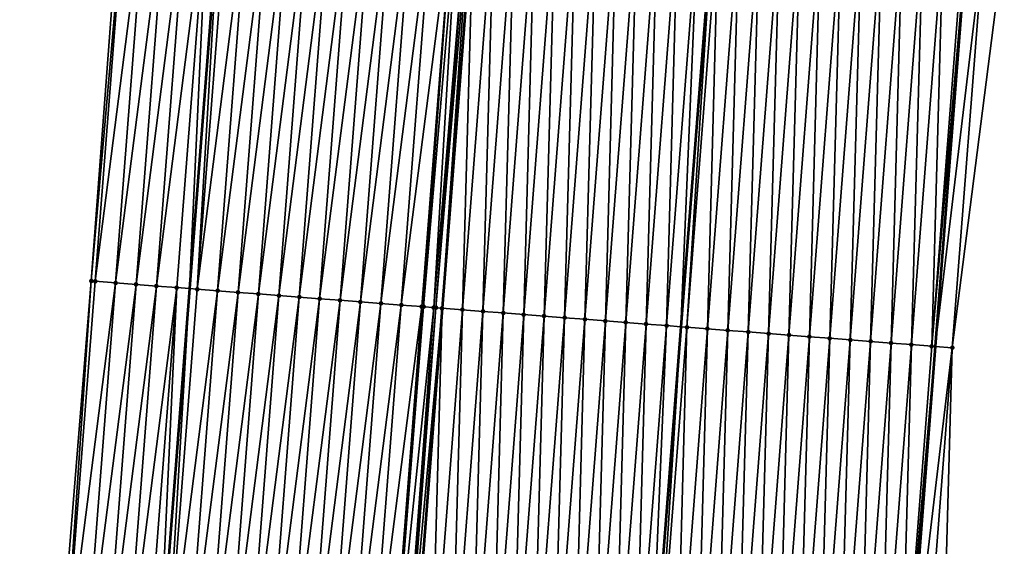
# Model space of a CAD drawing. Header units: feet. Extents: x 2017424 to 2024169, y 808042 to 818730.
# Tile 16 of 256: x 2023431 to 2023479, y 808598 to 808623. Entities that reach past the tile are written whole.
import ezdxf

# ---------------------------------------------------------------- set-up
doc = ezdxf.new("R2010")
doc.units = ezdxf.units.FT
doc.header["$MEASUREMENT"] = 0
for name, color, linetype, lineweight in [('EP_Travel Lane', 172, 'Continuous', 53), ('NB-Road Shots', 141, 'Continuous', 100), ('NB-Road X-Section', 40, 'Continuous', 13), ('STRIPING', 60, 'Continuous', 53)]:
    doc.layers.add(name, color=color, linetype=linetype, lineweight=lineweight)
doc.layers.add('I-77-MM15-17_NB-Surface-BORDER', color=7, linetype='Continuous')
doc.layers.add('I-77-MM15-17_NB-Surface-TIN', color=7, linetype='Continuous')

msp = doc.modelspace()

# ---------------------------------------------------------------- linework, layer by layer
at = {"layer": 'EP_Travel Lane'}
for points in [[(2023440.855885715, 808630.2396327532, 257.285352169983), (2023439.302682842, 808610.3000895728, 257.1924232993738), (2023437.749479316, 808590.3605380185, 257.1127177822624), (2023436.1962753, 808570.4209801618, 257.0429788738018), (2023434.643069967, 808550.4814053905, 256.9996296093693), (2023433.089863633, 808530.5418177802, 256.9763918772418), (2023431.536655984, 808510.6022132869, 256.97948636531), (2023429.983446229, 808490.6625817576, 257.0251275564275), (2023428.430236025, 808470.7229444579, 257.0795000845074), (2023426.877024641, 808450.7832920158, 257.1580018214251), (2023425.378224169, 808430.7817102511, 257.2690864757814), (2023423.918644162, 808410.835129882, 257.3659053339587), (2023422.459082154, 808390.8887954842, 257.4914231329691), (2023420.999547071, 808370.9428290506, 257.6598730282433), (2023419.540021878, 808350.9969977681, 257.8440919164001), (2023418.080480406, 808331.0509440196, 258.0023538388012), (2023416.62096885, 808311.1052991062, 258.2083175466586), (2023415.161446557, 808291.159507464, 258.3971686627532), (2023413.701933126, 808271.2138369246, 258.6001419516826), (2023412.242457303, 808251.2686803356, 258.8630725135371), (2023410.779692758, 808231.3445584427, 259.1339013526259)], [(2023477.28724312, 808627.4128463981, 257.0284670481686), (2023475.742724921, 808607.472637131, 256.9236377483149), (2023474.19820586, 808587.5324167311, 256.8360763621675), (2023472.653685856, 808567.5921841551, 256.7674357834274), (2023471.109165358, 808547.6519452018, 256.7089363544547), (2023469.564643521, 808527.7116889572, 256.6775101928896), (2023468.020118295, 808507.7713889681, 256.7147575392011), (2023466.475592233, 808487.8310781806, 256.7686009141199), (2023464.931065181, 808467.8907546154, 256.8429244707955), (2023463.386537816, 808447.9504270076, 256.9229423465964), (2023461.900557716, 808428.0821059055, 257.0086530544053), (2023460.440991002, 808408.1353261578, 257.08244919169), (2023458.981462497, 808388.1890685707, 257.2171678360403), (2023457.521962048, 808368.2431944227, 257.39662409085), (2023456.06245145, 808348.2971815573, 257.5598950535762), (2023454.602948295, 808328.3512704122, 257.7350356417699), (2023453.14345797, 808308.4055346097, 257.9306324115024), (2023451.683966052, 808288.4597770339, 258.1236780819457), (2023450.224492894, 808268.5142758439, 258.3466491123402), (2023448.765051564, 808248.5692096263, 258.6203824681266), (2023447.259993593, 808228.587331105, 258.8985682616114)]]:
    msp.add_polyline3d(points, dxfattribs=at)
at = {"layer": 'I-77-MM15-17_NB-Surface-BORDER', "color": 3, "linetype": 'Continuous', "lineweight": -3}
for points in [[(2023406.60019978, 808231.6576324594, 258.9744461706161), (2023408.2205529, 808251.5644697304, 258.7181628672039), (2023409.899029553, 808271.4934034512, 258.4496011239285), (2023410.304910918, 808291.5161837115, 258.164656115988), (2023411.398282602, 808311.4889571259, 257.9688032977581), (2023412.821336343, 808331.4373750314, 257.7721692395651), (2023414.256278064, 808351.3851546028, 257.6033479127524), (2023416.392144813, 808371.2811777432, 257.4357380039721), (2023417.279403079, 808391.2690556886, 257.2262022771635), (2023418.880741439, 808411.2049960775, 257.1096080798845), (2023420.582393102, 808431.1338776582, 257.033612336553), (2023422.132678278, 808451.15156985, 256.9518341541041), (2023423.444320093, 808471.109977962, 256.8566346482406), (2023424.988677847, 808491.0503060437, 256.7963218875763), (2023426.959845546, 808510.9574970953, 256.7636323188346), (2023427.891208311, 808530.9453750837, 256.7287926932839), (2023429.572963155, 808550.8749947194, 256.7411952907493), (2023431.242463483, 808570.8055399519, 256.7930076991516), (2023432.879210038, 808590.7386027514, 256.8820714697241), (2023434.504432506, 808610.672555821, 256.9774301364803), (2023435.998182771, 808630.6167183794, 257.0609682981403)], [(2023479.114651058, 808627.2710651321, 256.9981541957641), (2023476.570370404, 808607.408421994, 256.9121527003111), (2023476.02009636, 808587.3910609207, 256.8099469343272), (2023475.469821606, 808567.3736907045, 256.7218928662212), (2023473.922542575, 808547.433666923, 256.6616515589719), (2023473.37226629, 808527.4162769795, 256.6046512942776), (2023471.824982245, 808507.4761885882, 256.6457828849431), (2023470.277698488, 808487.5361038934, 256.680756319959), (2023468.730413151, 808467.5959988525, 256.7481437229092), (2023466.186123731, 808447.7332427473, 256.8385146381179), (2023464.691739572, 808427.8752115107, 256.9214533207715), (2023463.218645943, 808407.9294816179, 257.0011474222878), (2023461.745585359, 808387.984199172, 257.1330493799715), (2023460.272552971, 808368.0392984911, 257.3094958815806), (2023458.799509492, 808348.0942476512, 257.4684212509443), (2023456.32921844, 808328.2233420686, 257.6846117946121), (2023453.858934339, 808308.3525305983, 257.9117814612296), (2023452.385911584, 808288.4077603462, 258.1034345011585), (2023452.198072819, 808268.3679908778, 258.2856015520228), (2023449.826223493, 808248.4904365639, 258.5739499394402), (2023447.94367309, 808228.5354414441, 258.8798459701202)]]:
    msp.add_polyline3d(points, dxfattribs=at)
at = {"layer": 'I-77-MM15-17_NB-Surface-TIN', "color": 128, "linetype": 'Continuous', "lineweight": -3}
for points in [[(2023434.504432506, 808610.672555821, 256.9774301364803), (2023436.243522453, 808630.597674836, 257.070316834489), (2023435.998182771, 808630.6167183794, 257.0609682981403)], [(2023434.696244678, 808610.6576672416, 256.9845877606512), (2023436.243522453, 808630.597674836, 257.070316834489), (2023434.504432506, 808610.672555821, 256.9774301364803)], [(2023434.696244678, 808610.6576672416, 256.9845877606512), (2023437.240523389, 808630.5202853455, 257.1100996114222), (2023436.243522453, 808630.597674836, 257.070316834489)], [(2023434.696244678, 808610.6576672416, 256.9845877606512), (2023435.693245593, 808610.5802774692, 257.0248189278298), (2023437.240523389, 808630.5202853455, 257.1100996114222)], [(2023435.693245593, 808610.5802774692, 257.0248189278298), (2023438.237524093, 808630.442892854, 257.1545819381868), (2023437.240523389, 808630.5202853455, 257.1100996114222)], [(2023435.693245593, 808610.5802774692, 257.0248189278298), (2023436.69024632, 808610.5028852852, 257.0688271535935), (2023438.237524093, 808630.442892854, 257.1545819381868)], [(2023436.69024632, 808610.5028852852, 257.0688271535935), (2023439.234524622, 808630.3654981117, 257.202589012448), (2023438.237524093, 808630.442892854, 257.1545819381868)], [(2023436.69024632, 808610.5028852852, 257.0688271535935), (2023437.687246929, 808610.4254915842, 257.1152104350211), (2023439.234524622, 808630.3654981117, 257.202589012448)], [(2023437.687246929, 808610.4254915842, 257.1152104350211), (2023440.231525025, 808630.2881017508, 257.2531310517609), (2023439.234524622, 808630.3654981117, 257.202589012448)], [(2023437.687246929, 808610.4254915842, 257.1152104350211), (2023438.684247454, 808610.3480967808, 257.1633206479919), (2023440.231525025, 808630.2881017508, 257.2531310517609)], [(2023438.684247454, 808610.3480967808, 257.1633206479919), (2023439.302682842, 808610.3000895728, 257.1924232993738), (2023440.231525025, 808630.2881017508, 257.2531310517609)], [(2023440.231525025, 808630.2881017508, 257.2531310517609), (2023439.302682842, 808610.3000895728, 257.1924232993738), (2023440.855885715, 808630.2396327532, 257.285352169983)], [(2023439.681248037, 808610.270702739, 257.2102380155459), (2023440.855885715, 808630.2396327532, 257.285352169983), (2023439.302682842, 808610.3000895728, 257.1924232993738)], [(2023439.681248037, 808610.270702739, 257.2102380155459), (2023441.228525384, 808630.2107048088, 257.3045828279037), (2023440.855885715, 808630.2396327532, 257.285352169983)], [(2023439.681248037, 808610.270702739, 257.2102380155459), (2023442.225527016, 808630.133324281, 257.3303290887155), (2023441.228525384, 808630.2107048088, 257.3045828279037)], [(2023439.681248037, 808610.270702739, 257.2102380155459), (2023440.678249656, 808610.1933220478, 257.2362471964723), (2023442.225527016, 808630.133324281, 257.3303290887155)], [(2023440.678249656, 808610.1933220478, 257.2362471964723), (2023443.222529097, 808630.0559495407, 257.3470113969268), (2023442.225527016, 808630.133324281, 257.3303290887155)], [(2023440.678249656, 808610.1933220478, 257.2362471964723), (2023441.675251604, 808610.1159455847, 257.2556352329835), (2023443.222529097, 808630.0559495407, 257.3470113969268)], [(2023441.675251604, 808610.1159455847, 257.2556352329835), (2023444.219531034, 808629.9785729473, 257.3665961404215), (2023443.222529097, 808630.0559495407, 257.3470113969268)], [(2023441.675251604, 808610.1159455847, 257.2556352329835), (2023442.672253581, 808610.0385695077, 257.2744181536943), (2023444.219531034, 808629.9785729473, 257.3665961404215)], [(2023442.672253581, 808610.0385695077, 257.2744181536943), (2023445.216532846, 808629.901194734, 257.3887175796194), (2023444.219531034, 808629.9785729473, 257.3665961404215)], [(2023442.672253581, 808610.0385695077, 257.2744181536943), (2023443.669255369, 808609.9611909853, 257.2970309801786), (2023445.216532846, 808629.901194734, 257.3887175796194)], [(2023443.669255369, 808609.9611909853, 257.2970309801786), (2023446.213534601, 808629.823815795, 257.4119753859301), (2023445.216532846, 808629.901194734, 257.3887175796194)], [(2023443.669255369, 808609.9611909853, 257.2970309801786), (2023444.666257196, 808609.8838129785, 257.3188362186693), (2023446.213534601, 808629.823815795, 257.4119753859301)], [(2023444.666257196, 808609.8838129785, 257.3188362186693), (2023447.210536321, 808629.7464363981, 257.4359504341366), (2023446.213534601, 808629.823815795, 257.4119753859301)], [(2023444.666257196, 808609.8838129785, 257.3188362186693), (2023445.663259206, 808609.8064373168, 257.3369689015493), (2023447.210536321, 808629.7464363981, 257.4359504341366)], [(2023445.663259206, 808609.8064373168, 257.3369689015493), (2023448.207538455, 808629.6690623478, 257.451552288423), (2023447.210536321, 808629.7464363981, 257.4359504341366)], [(2023445.663259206, 808609.8064373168, 257.3369689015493), (2023446.660261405, 808609.729064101, 257.3512708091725), (2023448.207538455, 808629.6690623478, 257.451552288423)], [(2023446.660261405, 808609.729064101, 257.3512708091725), (2023449.204540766, 808629.5916905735, 257.4635896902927), (2023448.207538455, 808629.6690623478, 257.451552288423)], [(2023446.660261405, 808609.729064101, 257.3512708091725), (2023447.657263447, 808609.6516888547, 257.3687532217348), (2023449.204540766, 808629.5916905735, 257.4635896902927)], [(2023447.657263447, 808609.6516888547, 257.3687532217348), (2023450.201542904, 808629.5143165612, 257.4791318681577), (2023449.204540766, 808629.5916905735, 257.4635896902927)], [(2023447.657263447, 808609.6516888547, 257.3687532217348), (2023448.6542656, 808609.5743150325, 257.384005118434), (2023450.201542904, 808629.5143165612, 257.4791318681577)], [(2023448.6542656, 808609.5743150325, 257.384005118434), (2023451.198544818, 808629.4369396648, 257.4991910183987), (2023450.201542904, 808629.5143165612, 257.4791318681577)], [(2023448.6542656, 808609.5743150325, 257.384005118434), (2023449.651267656, 808609.4969399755, 257.4011903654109), (2023451.198544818, 808629.4369396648, 257.4991910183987)], [(2023449.651267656, 808609.4969399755, 257.4011903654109), (2023452.195546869, 808629.3595645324, 257.5164875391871), (2023451.198544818, 808629.4369396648, 257.4991910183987)], [(2023449.651267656, 808609.4969399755, 257.4011903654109), (2023450.648269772, 808609.4195656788, 257.4171853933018), (2023452.195546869, 808629.3595645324, 257.5164875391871)], [(2023450.648269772, 808609.4195656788, 257.4171853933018), (2023450.742074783, 808609.4122859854, 257.4183357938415), (2023452.195546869, 808629.3595645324, 257.5164875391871)], [(2023450.742074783, 808609.4122859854, 257.4183357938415), (2023452.42686895, 808629.3416132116, 257.518825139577), (2023452.195546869, 808629.3595645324, 257.5164875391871)], [(2023450.742074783, 808609.4122859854, 257.4183357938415), (2023451.234214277, 808609.3740958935, 257.4210089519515), (2023452.42686895, 808629.3416132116, 257.518825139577)], [(2023451.234214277, 808609.3740958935, 257.4210089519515), (2023452.905335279, 808629.3044843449, 257.5211312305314), (2023452.42686895, 808629.3416132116, 257.518825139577)], [(2023451.234214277, 808609.3740958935, 257.4210089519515), (2023451.342555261, 808609.3656890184, 257.4209745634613), (2023452.905335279, 808629.3044843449, 257.5211312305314)], [(2023451.342555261, 808609.3656890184, 257.4209745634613), (2023453.02858383, 808629.294920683, 257.5211108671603), (2023452.905335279, 808629.3044843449, 257.5211312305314)], [(2023451.342555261, 808609.3656890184, 257.4209745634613), (2023451.645272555, 808609.3421999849, 257.4197076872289), (2023453.02858383, 808629.294920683, 257.5211108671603)], [(2023451.645272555, 808609.3421999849, 257.4197076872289), (2023453.192549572, 808629.2821978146, 257.5206061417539), (2023453.02858383, 808629.294920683, 257.5211108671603)], [(2023451.645272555, 808609.3421999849, 257.4197076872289), (2023451.653267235, 808609.3415796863, 257.4196115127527), (2023453.192549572, 808629.2821978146, 257.5206061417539)], [(2023453.192549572, 808629.2821978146, 257.5206061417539), (2023451.653267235, 808609.3415796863, 257.4196115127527), (2023453.200543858, 808629.2815775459, 257.5205107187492)], [(2023452.642276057, 808609.2648435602, 257.4077139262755), (2023453.200543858, 808629.2815775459, 257.5205107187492), (2023451.653267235, 808609.3415796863, 257.4196115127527)], [(2023452.642276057, 808609.2648435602, 257.4077139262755), (2023454.189553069, 808629.2048413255, 257.5087055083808), (2023453.200543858, 808629.2815775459, 257.5205107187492)], [(2023452.642276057, 808609.2648435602, 257.4077139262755), (2023453.639279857, 808609.1874909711, 257.3897130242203), (2023454.189553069, 808629.2048413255, 257.5087055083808)], [(2023453.639279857, 808609.1874909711, 257.3897130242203), (2023455.186556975, 808629.1274901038, 257.4885560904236), (2023454.189553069, 808629.2048413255, 257.5087055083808)], [(2023453.639279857, 808609.1874909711, 257.3897130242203), (2023454.636283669, 808609.1101385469, 257.3714536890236), (2023455.186556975, 808629.1274901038, 257.4885560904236)], [(2023454.636283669, 808609.1101385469, 257.3714536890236), (2023456.183560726, 808629.0501368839, 257.4715358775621), (2023455.186556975, 808629.1274901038, 257.4885560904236)], [(2023454.636283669, 808609.1101385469, 257.3714536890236), (2023455.633287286, 808609.032783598, 257.3571483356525), (2023456.183560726, 808629.0501368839, 257.4715358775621)], [(2023455.633287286, 808609.032783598, 257.3571483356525), (2023457.180564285, 808628.9727811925, 257.4583858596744), (2023456.183560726, 808629.0501368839, 257.4715358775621)], [(2023455.633287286, 808609.032783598, 257.3571483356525), (2023456.630290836, 808608.9554277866, 257.3441938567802), (2023457.180564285, 808628.9727811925, 257.4583858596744)], [(2023456.630290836, 808608.9554277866, 257.3441938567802), (2023458.177567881, 808628.8954259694, 257.4445030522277), (2023457.180564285, 808628.9727811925, 257.4583858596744)], [(2023456.630290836, 808608.9554277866, 257.3441938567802), (2023457.627294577, 808608.8780744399, 257.3273795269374), (2023458.177567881, 808628.8954259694, 257.4445030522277)], [(2023457.627294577, 808608.8780744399, 257.3273795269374), (2023459.174571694, 808628.8180735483, 257.4262316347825), (2023458.177567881, 808628.8954259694, 257.4445030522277)], [(2023457.627294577, 808608.8780744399, 257.3273795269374), (2023458.624298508, 808608.8007235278, 257.306752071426), (2023459.174571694, 808628.8180735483, 257.4262316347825)], [(2023458.624298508, 808608.8007235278, 257.306752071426), (2023460.171575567, 808628.7407219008, 257.4067486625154), (2023459.174571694, 808628.8180735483, 257.4262316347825)], [(2023458.624298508, 808608.8007235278, 257.306752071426), (2023459.621302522, 808608.7233737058, 257.2844177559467), (2023460.171575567, 808628.7407219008, 257.4067486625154)], [(2023459.621302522, 808608.7233737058, 257.2844177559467), (2023461.168579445, 808628.6633703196, 257.3871620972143), (2023460.171575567, 808628.7407219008, 257.4067486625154)], [(2023459.621302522, 808608.7233737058, 257.2844177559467), (2023460.618306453, 808608.6460228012, 257.2637788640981), (2023461.168579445, 808628.6633703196, 257.3871620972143)], [(2023460.618306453, 808608.6460228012, 257.2637788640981), (2023462.165583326, 808628.5860187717, 257.3675234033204), (2023461.168579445, 808628.6633703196, 257.3871620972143)], [(2023460.618306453, 808608.6460228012, 257.2637788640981), (2023461.615310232, 808608.5686699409, 257.2462026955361), (2023462.165583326, 808628.5860187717, 257.3675234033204)], [(2023461.615310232, 808608.5686699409, 257.2462026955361), (2023463.162587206, 808628.5086672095, 257.3479069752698), (2023462.165583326, 808628.5860187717, 257.3675234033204)], [(2023461.615310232, 808608.5686699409, 257.2462026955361), (2023462.612313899, 808608.4913156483, 257.2308694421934), (2023463.162587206, 808628.5086672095, 257.3479069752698)], [(2023462.612313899, 808608.4913156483, 257.2308694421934), (2023464.159590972, 808628.4313141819, 257.3305857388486), (2023463.162587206, 808628.5086672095, 257.3479069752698)], [(2023462.612313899, 808608.4913156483, 257.2308694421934), (2023463.316819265, 808608.4366573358, 257.2169491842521), (2023464.159590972, 808628.4313141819, 257.3305857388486)], [(2023464.159590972, 808628.4313141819, 257.3305857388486), (2023463.316819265, 808608.4366573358, 257.2169491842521), (2023464.870021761, 808628.3761956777, 257.3172808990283)], [(2023463.609317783, 808608.413964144, 257.2111697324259), (2023464.870021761, 808628.3761956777, 257.3172808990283), (2023463.316819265, 808608.4366573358, 257.2169491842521)], [(2023463.609317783, 808608.413964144, 257.2111697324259), (2023465.156594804, 808628.3539620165, 257.3119140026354), (2023464.870021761, 808628.3761956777, 257.3172808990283)], [(2023463.609317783, 808608.413964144, 257.2111697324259), (2023464.606321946, 808608.3366162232, 257.1858579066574), (2023465.156594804, 808628.3539620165, 257.3119140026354)], [(2023464.606321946, 808608.3366162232, 257.1858579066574), (2023466.153598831, 808628.2766123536, 257.2893232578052), (2023465.156594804, 808628.3539620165, 257.3119140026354)], [(2023464.606321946, 808608.3366162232, 257.1858579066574), (2023465.603326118, 808608.2592684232, 257.1603569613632), (2023466.153598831, 808628.2766123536, 257.2893232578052)], [(2023465.603326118, 808608.2592684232, 257.1603569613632), (2023467.150603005, 808628.1992645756, 257.2637805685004), (2023466.153598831, 808628.2766123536, 257.2893232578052)], [(2023465.603326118, 808608.2592684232, 257.1603569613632), (2023466.600330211, 808608.1819196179, 257.1364302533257), (2023467.150603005, 808628.1992645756, 257.2637805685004)], [(2023466.600330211, 808608.1819196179, 257.1364302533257), (2023468.147607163, 808628.1219165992, 257.2385485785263), (2023467.150603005, 808628.1992645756, 257.2637805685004)], [(2023466.600330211, 808608.1819196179, 257.1364302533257), (2023467.597334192, 808608.1045693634, 257.1147732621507), (2023468.147607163, 808628.1219165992, 257.2385485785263)], [(2023467.597334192, 808608.1045693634, 257.1147732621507), (2023469.144611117, 808628.0445659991, 257.2174252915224), (2023468.147607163, 808628.1219165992, 257.2385485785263)], [(2023467.597334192, 808608.1045693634, 257.1147732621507), (2023468.594338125, 808608.0272184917, 257.0940828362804), (2023469.144611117, 808628.0445659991, 257.2174252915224)], [(2023468.594338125, 808608.0272184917, 257.0940828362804), (2023470.141615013, 808627.9672146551, 257.1974671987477), (2023469.144611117, 808628.0445659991, 257.2174252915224)], [(2023468.594338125, 808608.0272184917, 257.0940828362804), (2023469.591342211, 808607.9498695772, 257.0703272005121), (2023470.141615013, 808627.9672146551, 257.1974671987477)], [(2023469.591342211, 808607.9498695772, 257.0703272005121), (2023471.13861911, 808627.8898658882, 257.173473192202), (2023470.141615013, 808627.9672146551, 257.1974671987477)], [(2023469.591342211, 808607.9498695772, 257.0703272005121), (2023470.588346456, 808607.8725227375, 257.0433223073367), (2023471.13861911, 808627.8898658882, 257.173473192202)], [(2023470.588346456, 808607.8725227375, 257.0433223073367), (2023472.135623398, 808627.8125195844, 257.1456217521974), (2023471.13861911, 808627.8898658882, 257.173473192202)], [(2023470.588346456, 808607.8725227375, 257.0433223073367), (2023471.585350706, 808607.7951759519, 257.0162325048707), (2023472.135623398, 808627.8125195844, 257.1456217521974)], [(2023471.585350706, 808607.7951759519, 257.0162325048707), (2023473.132627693, 808627.73517338, 257.1176146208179), (2023472.135623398, 808627.8125195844, 257.1456217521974)], [(2023471.585350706, 808607.7951759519, 257.0162325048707), (2023472.582354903, 808607.7178284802, 256.9902175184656), (2023473.132627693, 808627.73517338, 257.1176146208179)], [(2023472.582354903, 808607.7178284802, 256.9902175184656), (2023474.129631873, 808627.6578256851, 257.0919419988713), (2023473.132627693, 808627.73517338, 257.1176146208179)], [(2023472.582354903, 808607.7178284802, 256.9902175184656), (2023473.579359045, 808607.6404802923, 256.9653239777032), (2023474.129631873, 808627.6578256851, 257.0919419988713)], [(2023473.579359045, 808607.6404802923, 256.9653239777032), (2023475.126635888, 808627.5804758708, 257.0695882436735), (2023474.129631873, 808627.6578256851, 257.0919419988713)], [(2023473.579359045, 808607.6404802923, 256.9653239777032), (2023474.576363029, 808607.5631300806, 256.9435995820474), (2023475.126635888, 808627.5804758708, 257.0695882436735)], [(2023474.576363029, 808607.5631300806, 256.9435995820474), (2023476.123639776, 808627.5031244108, 257.049811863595), (2023475.126635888, 808627.5804758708, 257.0695882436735)], [(2023474.576363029, 808607.5631300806, 256.9435995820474), (2023475.57336681, 808607.4857772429, 256.9259878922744), (2023476.123639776, 808627.5031244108, 257.049811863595)], [(2023475.57336681, 808607.4857772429, 256.9259878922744), (2023477.120643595, 808627.425772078, 257.0314023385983), (2023476.123639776, 808627.5031244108, 257.049811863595)], [(2023475.57336681, 808607.4857772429, 256.9259878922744), (2023477.28724312, 808627.4128463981, 257.0284670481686), (2023477.120643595, 808627.425772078, 257.0314023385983)], [(2023475.57336681, 808607.4857772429, 256.9259878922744), (2023475.742724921, 808607.472637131, 256.9236377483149), (2023477.28724312, 808627.4128463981, 257.0284670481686)], [(2023478.117647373, 808627.3484192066, 257.0138362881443), (2023477.28724312, 808627.4128463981, 257.0284670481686), (2023475.742724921, 808607.472637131, 256.9236377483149)], [(2023476.570370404, 808607.408421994, 256.9121527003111), (2023478.117647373, 808627.3484192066, 257.0138362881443), (2023475.742724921, 808607.472637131, 256.9236377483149)], [(2023476.570370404, 808607.408421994, 256.9121527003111), (2023479.114651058, 808627.2710651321, 256.9981541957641), (2023478.117647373, 808627.3484192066, 257.0138362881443)], [(2023433.148967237, 808590.7176639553, 256.8922548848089), (2023434.504432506, 808610.672555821, 256.9774301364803), (2023432.879210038, 808590.7386027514, 256.8820714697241)], [(2023433.148967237, 808590.7176639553, 256.8922548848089), (2023434.696244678, 808610.6576672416, 256.9845877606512), (2023434.504432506, 808610.672555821, 256.9774301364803)], [(2023433.148967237, 808590.7176639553, 256.8922548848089), (2023435.693245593, 808610.5802774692, 257.0248189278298), (2023434.696244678, 808610.6576672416, 256.9845877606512)], [(2023433.148967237, 808590.7176639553, 256.8922548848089), (2023434.145968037, 808590.6402727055, 256.9347994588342), (2023435.693245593, 808610.5802774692, 257.0248189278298)], [(2023434.145968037, 808590.6402727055, 256.9347994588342), (2023436.69024632, 808610.5028852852, 257.0688271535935), (2023435.693245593, 808610.5802774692, 257.0248189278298)], [(2023434.145968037, 808590.6402727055, 256.9347994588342), (2023435.142968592, 808590.5628783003, 256.9822857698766), (2023436.69024632, 808610.5028852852, 257.0688271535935)], [(2023435.142968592, 808590.5628783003, 256.9822857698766), (2023437.687246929, 808610.4254915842, 257.1152104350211), (2023436.69024632, 808610.5028852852, 257.0688271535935)], [(2023435.142968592, 808590.5628783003, 256.9822857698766), (2023436.139969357, 808590.485486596, 257.0255421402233), (2023437.687246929, 808610.4254915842, 257.1152104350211)], [(2023436.139969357, 808590.485486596, 257.0255421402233), (2023438.684247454, 808610.3480967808, 257.1633206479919), (2023437.687246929, 808610.4254915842, 257.1152104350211)], [(2023436.139969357, 808590.485486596, 257.0255421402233), (2023437.1369696, 808590.4080881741, 257.0793187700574), (2023438.684247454, 808610.3480967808, 257.1633206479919)], [(2023437.1369696, 808590.4080881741, 257.0793187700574), (2023437.749479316, 808590.3605380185, 257.1127177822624), (2023438.684247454, 808610.3480967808, 257.1633206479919)], [(2023438.684247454, 808610.3480967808, 257.1633206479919), (2023437.749479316, 808590.3605380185, 257.1127177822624), (2023439.302682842, 808610.3000895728, 257.1924232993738)], [(2023438.133969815, 808590.3306893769, 257.1336833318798), (2023439.302682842, 808610.3000895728, 257.1924232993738), (2023437.749479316, 808590.3605380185, 257.1127177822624)], [(2023438.133969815, 808590.3306893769, 257.1336833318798), (2023439.681248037, 808610.270702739, 257.2102380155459), (2023439.302682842, 808610.3000895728, 257.1924232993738)], [(2023438.133969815, 808590.3306893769, 257.1336833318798), (2023440.678249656, 808610.1933220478, 257.2362471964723), (2023439.681248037, 808610.270702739, 257.2102380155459)], [(2023438.133969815, 808590.3306893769, 257.1336833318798), (2023439.130971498, 808590.2533095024, 257.1584132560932), (2023440.678249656, 808610.1933220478, 257.2362471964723)], [(2023439.130971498, 808590.2533095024, 257.1584132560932), (2023441.675251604, 808610.1159455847, 257.2556352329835), (2023440.678249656, 808610.1933220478, 257.2362471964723)], [(2023439.130971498, 808590.2533095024, 257.1584132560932), (2023440.127973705, 808590.1759363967, 257.1725427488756), (2023441.675251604, 808610.1159455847, 257.2556352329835)], [(2023440.127973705, 808590.1759363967, 257.1725427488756), (2023442.672253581, 808610.0385695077, 257.2744181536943), (2023441.675251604, 808610.1159455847, 257.2556352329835)], [(2023440.127973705, 808590.1759363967, 257.1725427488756), (2023441.1249754, 808590.0985566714, 257.1970388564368), (2023442.672253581, 808610.0385695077, 257.2744181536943)], [(2023441.1249754, 808590.0985566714, 257.1970388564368), (2023443.669255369, 808609.9611909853, 257.2970309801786), (2023442.672253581, 808610.0385695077, 257.2744181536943)], [(2023441.1249754, 808590.0985566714, 257.1970388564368), (2023442.121977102, 808590.0211770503, 257.2213719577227), (2023443.669255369, 808609.9611909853, 257.2970309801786)], [(2023442.121977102, 808590.0211770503, 257.2213719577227), (2023444.666257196, 808609.8838129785, 257.3188362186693), (2023443.669255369, 808609.9611909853, 257.2970309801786)], [(2023442.121977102, 808590.0211770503, 257.2213719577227), (2023443.118978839, 808589.9437978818, 257.2449963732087), (2023444.666257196, 808609.8838129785, 257.3188362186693)], [(2023443.118978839, 808589.9437978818, 257.2449963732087), (2023445.663259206, 808609.8064373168, 257.3369689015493), (2023444.666257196, 808609.8838129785, 257.3188362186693)], [(2023443.118978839, 808589.9437978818, 257.2449963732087), (2023444.115980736, 808589.8664207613, 257.2654132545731), (2023445.663259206, 808609.8064373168, 257.3369689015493)], [(2023444.115980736, 808589.8664207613, 257.2654132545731), (2023446.660261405, 808609.729064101, 257.3512708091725), (2023445.663259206, 808609.8064373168, 257.3369689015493)], [(2023444.115980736, 808589.8664207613, 257.2654132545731), (2023445.112982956, 808589.7890478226, 257.2792814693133), (2023446.660261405, 808609.729064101, 257.3512708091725)], [(2023445.112982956, 808589.7890478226, 257.2792814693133), (2023447.657263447, 808609.6516888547, 257.3687532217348), (2023446.660261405, 808609.729064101, 257.3512708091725)], [(2023445.112982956, 808589.7890478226, 257.2792814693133), (2023446.109985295, 808589.7116763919, 257.2907876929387), (2023447.657263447, 808609.6516888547, 257.3687532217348)], [(2023446.109985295, 808589.7116763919, 257.2907876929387), (2023448.6542656, 808609.5743150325, 257.384005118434), (2023447.657263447, 808609.6516888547, 257.3687532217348)], [(2023446.109985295, 808589.7116763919, 257.2907876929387), (2023447.106987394, 808589.6343018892, 257.3071048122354), (2023448.6542656, 808609.5743150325, 257.384005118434)], [(2023447.106987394, 808589.6343018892, 257.3071048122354), (2023449.651267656, 808609.4969399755, 257.4011903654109), (2023448.6542656, 808609.5743150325, 257.384005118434)], [(2023447.106987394, 808589.6343018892, 257.3071048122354), (2023448.103989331, 808589.5569252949, 257.3266977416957), (2023449.651267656, 808609.4969399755, 257.4011903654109)], [(2023448.103989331, 808589.5569252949, 257.3266977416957), (2023450.648269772, 808609.4195656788, 257.4171853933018), (2023449.651267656, 808609.4969399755, 257.4011903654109)], [(2023448.103989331, 808589.5569252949, 257.3266977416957), (2023449.100991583, 808589.479552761, 257.339931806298), (2023450.648269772, 808609.4195656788, 257.4171853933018)], [(2023449.100991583, 808589.479552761, 257.339931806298), (2023449.171734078, 808589.4740629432, 257.3406127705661), (2023450.648269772, 808609.4195656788, 257.4171853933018)], [(2023449.171734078, 808589.4740629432, 257.3406127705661), (2023450.742074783, 808609.4122859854, 257.4183357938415), (2023450.648269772, 808609.4195656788, 257.4171853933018)], [(2023449.171734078, 808589.4740629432, 257.3406127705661), (2023451.234214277, 808609.3740958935, 257.4210089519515), (2023450.742074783, 808609.4122859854, 257.4183357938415)], [(2023449.171734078, 808589.4740629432, 257.3406127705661), (2023449.736037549, 808589.4302726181, 257.3441422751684), (2023451.234214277, 808609.3740958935, 257.4210089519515)], [(2023449.736037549, 808589.4302726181, 257.3441422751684), (2023451.342555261, 808609.3656890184, 257.4209745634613), (2023451.234214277, 808609.3740958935, 257.4210089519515)], [(2023449.736037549, 808589.4302726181, 257.3441422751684), (2023449.834693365, 808589.4226173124, 257.3440570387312), (2023451.342555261, 808609.3656890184, 257.4209745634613)], [(2023449.834693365, 808589.4226173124, 257.3440570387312), (2023451.645272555, 808609.3421999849, 257.4197076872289), (2023451.342555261, 808609.3656890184, 257.4209745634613)], [(2023449.834693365, 808589.4226173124, 257.3440570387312), (2023450.097994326, 808589.4021865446, 257.3432719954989), (2023451.645272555, 808609.3421999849, 257.4197076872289)], [(2023450.097994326, 808589.4021865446, 257.3432719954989), (2023450.105989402, 808589.4015662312, 257.3431510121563), (2023451.645272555, 808609.3421999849, 257.4197076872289)], [(2023451.645272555, 808609.3421999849, 257.4197076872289), (2023450.105989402, 808589.4015662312, 257.3431510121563), (2023451.653267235, 808609.3415796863, 257.4196115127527)], [(2023451.094997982, 808589.3248320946, 257.3281851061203), (2023451.653267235, 808609.3415796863, 257.4196115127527), (2023450.105989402, 808589.4015662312, 257.3431510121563)], [(2023451.094997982, 808589.3248320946, 257.3281851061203), (2023452.642276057, 808609.2648435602, 257.4077139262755), (2023451.653267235, 808609.3415796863, 257.4196115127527)], [(2023451.094997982, 808589.3248320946, 257.3281851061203), (2023452.092001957, 808589.2474817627, 257.3066489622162), (2023452.642276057, 808609.2648435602, 257.4077139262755)], [(2023452.092001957, 808589.2474817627, 257.3066489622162), (2023453.639279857, 808609.1874909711, 257.3897130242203), (2023452.642276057, 808609.2648435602, 257.4077139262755)], [(2023452.092001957, 808589.2474817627, 257.3066489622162), (2023453.089005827, 808589.1701300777, 257.2872318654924), (2023453.639279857, 808609.1874909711, 257.3897130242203)], [(2023453.089005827, 808589.1701300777, 257.2872318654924), (2023454.636283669, 808609.1101385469, 257.3714536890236), (2023453.639279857, 808609.1874909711, 257.3897130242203)], [(2023453.089005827, 808589.1701300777, 257.2872318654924), (2023454.08600959, 808589.0927770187, 257.2699669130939), (2023454.636283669, 808609.1101385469, 257.3714536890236)], [(2023454.08600959, 808589.0927770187, 257.2699669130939), (2023455.633287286, 808609.032783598, 257.3571483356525), (2023454.636283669, 808609.1101385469, 257.3714536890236)], [(2023454.08600959, 808589.0927770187, 257.2699669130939), (2023455.083013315, 808589.0154234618, 257.2534811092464), (2023455.633287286, 808609.032783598, 257.3571483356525)], [(2023455.083013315, 808589.0154234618, 257.2534811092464), (2023456.630290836, 808608.9554277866, 257.3441938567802), (2023455.633287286, 808609.032783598, 257.3571483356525)], [(2023455.083013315, 808589.0154234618, 257.2534811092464), (2023456.080017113, 808588.9380708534, 257.2355103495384), (2023456.630290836, 808608.9554277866, 257.3441938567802)], [(2023456.080017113, 808588.9380708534, 257.2355103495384), (2023457.627294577, 808608.8780744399, 257.3273795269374), (2023456.630290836, 808608.9554277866, 257.3441938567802)], [(2023456.080017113, 808588.9380708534, 257.2355103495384), (2023457.077021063, 808588.8607201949, 257.2144855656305), (2023457.627294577, 808608.8780744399, 257.3273795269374)], [(2023457.077021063, 808588.8607201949, 257.2144855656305), (2023458.624298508, 808608.8007235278, 257.306752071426), (2023457.627294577, 808608.8780744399, 257.3273795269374)], [(2023457.077021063, 808588.8607201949, 257.2144855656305), (2023458.074025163, 808588.7833714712, 257.190430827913), (2023458.624298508, 808608.8007235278, 257.306752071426)], [(2023458.074025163, 808588.7833714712, 257.190430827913), (2023459.621302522, 808608.7233737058, 257.2844177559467), (2023458.624298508, 808608.8007235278, 257.306752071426)], [(2023458.074025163, 808588.7833714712, 257.190430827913), (2023459.071029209, 808588.7060220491, 257.1674697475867), (2023459.621302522, 808608.7233737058, 257.2844177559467)], [(2023459.071029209, 808588.7060220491, 257.1674697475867), (2023460.618306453, 808608.6460228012, 257.2637788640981), (2023459.621302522, 808608.7233737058, 257.2844177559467)], [(2023459.071029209, 808588.7060220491, 257.1674697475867), (2023460.068033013, 808588.6286695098, 257.149390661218), (2023460.618306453, 808608.6460228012, 257.2637788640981)], [(2023460.068033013, 808588.6286695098, 257.149390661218), (2023461.615310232, 808608.5686699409, 257.2462026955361), (2023460.618306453, 808608.6460228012, 257.2637788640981)], [(2023460.068033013, 808588.6286695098, 257.149390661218), (2023461.065036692, 808588.5513153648, 257.1338260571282), (2023461.615310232, 808608.5686699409, 257.2462026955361)], [(2023461.065036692, 808588.5513153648, 257.1338260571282), (2023462.612313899, 808608.4913156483, 257.2308694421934), (2023461.615310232, 808608.5686699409, 257.2462026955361)], [(2023461.065036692, 808588.5513153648, 257.1338260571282), (2023461.763616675, 808588.4971177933, 257.1184247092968), (2023462.612313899, 808608.4913156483, 257.2308694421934)], [(2023462.612313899, 808608.4913156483, 257.2308694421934), (2023461.763616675, 808588.4971177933, 257.1184247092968), (2023463.316819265, 808608.4366573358, 257.2169491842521)], [(2023462.062040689, 808588.4739653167, 257.111845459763), (2023463.316819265, 808608.4366573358, 257.2169491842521), (2023461.763616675, 808588.4971177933, 257.1184247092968)], [(2023462.062040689, 808588.4739653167, 257.111845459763), (2023463.609317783, 808608.413964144, 257.2111697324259), (2023463.316819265, 808608.4366573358, 257.2169491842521)], [(2023462.062040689, 808588.4739653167, 257.111845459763), (2023463.05904481, 808588.3966168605, 257.0873720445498), (2023463.609317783, 808608.413964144, 257.2111697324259)], [(2023463.05904481, 808588.3966168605, 257.0873720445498), (2023464.606321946, 808608.3366162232, 257.1858579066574), (2023463.609317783, 808608.413964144, 257.2111697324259)], [(2023463.05904481, 808588.3966168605, 257.0873720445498), (2023464.056048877, 808588.3192677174, 257.0639739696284), (2023464.606321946, 808608.3366162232, 257.1858579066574)], [(2023464.056048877, 808588.3192677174, 257.0639739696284), (2023465.603326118, 808608.2592684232, 257.1603569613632), (2023464.606321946, 808608.3366162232, 257.1858579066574)], [(2023464.056048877, 808588.3192677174, 257.0639739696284), (2023465.053052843, 808588.2419172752, 257.0426106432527), (2023465.603326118, 808608.2592684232, 257.1603569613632)], [(2023465.053052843, 808588.2419172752, 257.0426106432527), (2023466.600330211, 808608.1819196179, 257.1364302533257), (2023465.603326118, 808608.2592684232, 257.1603569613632)], [(2023465.053052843, 808588.2419172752, 257.0426106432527), (2023466.050056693, 808588.1645653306, 257.023600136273), (2023466.600330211, 808608.1819196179, 257.1364302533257)], [(2023466.050056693, 808588.1645653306, 257.023600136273), (2023467.597334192, 808608.1045693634, 257.1147732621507), (2023466.600330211, 808608.1819196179, 257.1364302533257)], [(2023466.050056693, 808588.1645653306, 257.023600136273), (2023467.047060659, 808588.0872148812, 257.0022479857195), (2023467.597334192, 808608.1045693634, 257.1147732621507)], [(2023467.047060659, 808588.0872148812, 257.0022479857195), (2023468.594338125, 808608.0272184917, 257.0940828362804), (2023467.597334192, 808608.1045693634, 257.1147732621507)], [(2023467.047060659, 808588.0872148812, 257.0022479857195), (2023468.044064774, 808588.009866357, 256.9778809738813), (2023468.594338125, 808608.0272184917, 257.0940828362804)], [(2023468.044064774, 808588.009866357, 256.9778809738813), (2023469.591342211, 808607.9498695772, 257.0703272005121), (2023468.594338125, 808608.0272184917, 257.0940828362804)], [(2023468.044064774, 808588.009866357, 256.9778809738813), (2023469.041068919, 808587.9325182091, 256.9529244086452), (2023469.591342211, 808607.9498695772, 257.0703272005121)], [(2023469.041068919, 808587.9325182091, 256.9529244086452), (2023470.588346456, 808607.8725227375, 257.0433223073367), (2023469.591342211, 808607.9498695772, 257.0703272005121)], [(2023469.041068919, 808587.9325182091, 256.9529244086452), (2023470.038073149, 808587.8551711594, 256.9262481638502), (2023470.588346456, 808607.8725227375, 257.0433223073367)], [(2023470.038073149, 808587.8551711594, 256.9262481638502), (2023471.585350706, 808607.7951759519, 257.0162325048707), (2023470.588346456, 808607.8725227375, 257.0433223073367)], [(2023470.038073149, 808587.8551711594, 256.9262481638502), (2023471.03507735, 808587.7778237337, 256.9001603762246), (2023471.585350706, 808607.7951759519, 257.0162325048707)], [(2023471.03507735, 808587.7778237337, 256.9001603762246), (2023472.582354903, 808607.7178284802, 256.9902175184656), (2023471.585350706, 808607.7951759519, 257.0162325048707)], [(2023471.03507735, 808587.7778237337, 256.9001603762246), (2023472.032081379, 808587.7004740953, 256.8775381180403), (2023472.582354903, 808607.7178284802, 256.9902175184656)], [(2023472.032081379, 808587.7004740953, 256.8775381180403), (2023473.579359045, 808607.6404802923, 256.9653239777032), (2023472.582354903, 808607.7178284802, 256.9902175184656)], [(2023472.032081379, 808587.7004740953, 256.8775381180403), (2023473.029085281, 808587.6231228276, 256.8574678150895), (2023473.579359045, 808607.6404802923, 256.9653239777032)], [(2023473.029085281, 808587.6231228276, 256.8574678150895), (2023474.576363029, 808607.5631300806, 256.9435995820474), (2023473.579359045, 808607.6404802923, 256.9653239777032)], [(2023473.029085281, 808587.6231228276, 256.8574678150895), (2023474.02608911, 808587.5457706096, 256.8388852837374), (2023474.576363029, 808607.5631300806, 256.9435995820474)], [(2023474.02608911, 808587.5457706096, 256.8388852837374), (2023475.57336681, 808607.4857772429, 256.9259878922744), (2023474.576363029, 808607.5631300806, 256.9435995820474)], [(2023474.02608911, 808587.5457706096, 256.8388852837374), (2023475.742724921, 808607.472637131, 256.9236377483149), (2023475.57336681, 808607.4857772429, 256.9259878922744)], [(2023474.02608911, 808587.5457706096, 256.8388852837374), (2023474.19820586, 808587.5324167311, 256.8360763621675), (2023475.742724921, 808607.472637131, 256.9236377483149)], [(2023476.570370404, 808607.408421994, 256.9121527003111), (2023475.742724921, 808607.472637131, 256.9236377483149), (2023474.19820586, 808587.5324167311, 256.8360763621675)], [(2023475.023092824, 808587.4684169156, 256.8226143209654), (2023476.570370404, 808607.408421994, 256.9121527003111), (2023474.19820586, 808587.5324167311, 256.8360763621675)], [(2023475.023092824, 808587.4684169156, 256.8226143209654), (2023476.02009636, 808587.3910609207, 256.8099469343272), (2023476.570370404, 808607.408421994, 256.9121527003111)]]:
    msp.add_3dface(points, dxfattribs=at)
at = {"layer": 'NB-Road Shots', "lineweight": 100}
for p in [(2023434.504432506, 808610.672555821, 256.9774301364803), (2023434.696244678, 808610.6576672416, 256.9845877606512), (2023435.693245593, 808610.5802774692, 257.0248189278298), (2023436.69024632, 808610.5028852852, 257.0688271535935), (2023437.687246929, 808610.4254915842, 257.1152104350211), (2023438.684247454, 808610.3480967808, 257.1633206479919), (2023439.681248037, 808610.270702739, 257.2102380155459), (2023440.678249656, 808610.1933220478, 257.2362471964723), (2023441.675251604, 808610.1159455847, 257.2556352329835), (2023442.672253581, 808610.0385695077, 257.2744181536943), (2023443.669255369, 808609.9611909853, 257.2970309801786), (2023444.666257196, 808609.8838129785, 257.3188362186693), (2023445.663259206, 808609.8064373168, 257.3369689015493), (2023446.660261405, 808609.729064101, 257.3512708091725), (2023447.657263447, 808609.6516888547, 257.3687532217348), (2023448.6542656, 808609.5743150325, 257.384005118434), (2023449.651267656, 808609.4969399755, 257.4011903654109), (2023450.648269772, 808609.4195656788, 257.4171853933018), (2023450.742074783, 808609.4122859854, 257.4183357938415), (2023451.234214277, 808609.3740958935, 257.4210089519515), (2023451.342555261, 808609.3656890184, 257.4209745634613), (2023451.645272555, 808609.3421999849, 257.4197076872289), (2023452.642276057, 808609.2648435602, 257.4077139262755), (2023453.639279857, 808609.1874909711, 257.3897130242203), (2023454.636283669, 808609.1101385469, 257.3714536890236), (2023455.633287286, 808609.032783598, 257.3571483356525), (2023456.630290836, 808608.9554277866, 257.3441938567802), (2023457.627294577, 808608.8780744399, 257.3273795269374), (2023458.624298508, 808608.8007235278, 257.306752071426), (2023459.621302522, 808608.7233737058, 257.2844177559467), (2023460.618306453, 808608.6460228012, 257.2637788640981), (2023461.615310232, 808608.5686699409, 257.2462026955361), (2023462.612313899, 808608.4913156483, 257.2308694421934), (2023463.609317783, 808608.413964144, 257.2111697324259), (2023464.606321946, 808608.3366162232, 257.1858579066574), (2023465.603326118, 808608.2592684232, 257.1603569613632), (2023466.600330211, 808608.1819196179, 257.1364302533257), (2023467.597334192, 808608.1045693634, 257.1147732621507), (2023468.594338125, 808608.0272184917, 257.0940828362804), (2023469.591342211, 808607.9498695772, 257.0703272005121), (2023470.588346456, 808607.8725227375, 257.0433223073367), (2023471.585350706, 808607.7951759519, 257.0162325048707), (2023472.582354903, 808607.7178284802, 256.9902175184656), (2023473.579359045, 808607.6404802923, 256.9653239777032), (2023474.576363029, 808607.5631300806, 256.9435995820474), (2023475.57336681, 808607.4857772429, 256.9259878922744), (2023476.570370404, 808607.408421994, 256.9121527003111)]:
    msp.add_point(p, dxfattribs=at)
at = {"layer": 'NB-Road X-Section', "extrusion": (0.07736406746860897, 0.9970027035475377, 0.0006404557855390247), "elevation": 962728.3147574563, "flags": 128}
msp.add_lwpolyline([(-1954854.854048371, -359.6728401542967), (-1954853.854048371, -359.659004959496), (-1954852.854048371, -359.641393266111), (-1954851.854048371, -359.6196688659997), (-1954850.854048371, -359.5947753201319), (-1954849.854048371, -359.5687603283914), (-1954848.854048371, -359.5416705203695), (-1954847.854048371, -359.5146656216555), (-1954846.854048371, -359.4909099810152), (-1954845.854048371, -359.4702195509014), (-1954844.854048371, -359.4485625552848), (-1954843.854048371, -359.4246358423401), (-1954842.854048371, -359.3991348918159), (-1954841.854048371, -359.373823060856), (-1954840.854048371, -359.3541233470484), (-1954839.854048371, -359.338790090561), (-1954838.854048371, -359.3212139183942), (-1954837.854048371, -359.3005750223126), (-1954836.854048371, -359.2782407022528), (-1954835.854048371, -359.2576132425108), (-1954834.854048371, -359.2407989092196), (-1954833.854048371, -359.2278444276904), (-1954832.854048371, -359.2135390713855), (-1954831.854048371, -359.1952797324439), (-1954830.854048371, -359.1772788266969), (-1954829.854048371, -359.1652850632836), (-1954829.550421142, -359.1640181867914), (-1954829.441754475, -359.1639837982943), (-1954828.948135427, -359.1666569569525), (-1954828.854048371, -359.1678073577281), (-1954827.854048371, -359.1838023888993), (-1954826.854048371, -359.2009876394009), (-1954825.854048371, -359.2162395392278), (-1954824.854048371, -359.2337219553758), (-1954823.854048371, -359.2480238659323), (-1954822.854048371, -359.2661565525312), (-1954821.854048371, -359.287961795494), (-1954820.854048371, -359.310574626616), (-1954819.854048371, -359.3293575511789), (-1954818.854048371, -359.3487455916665), (-1954817.854048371, -359.3747547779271), (-1954816.854048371, -359.4216721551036), (-1954815.854048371, -359.4697823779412), (-1954814.854048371, -359.5161656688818), (-1954813.854048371, -359.5601739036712), (-1954812.854048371, -359.6004050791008), (-1954812.661659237, -359.6075627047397)], dxfattribs=at)
at = {"layer": 'STRIPING'}
for points in [[(2023453.200543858, 808629.2815775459, 257.5205107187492), (2023451.653267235, 808609.3415796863, 257.4196115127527), (2023450.105989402, 808589.4015662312, 257.3431510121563), (2023448.558711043, 808569.4615459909, 257.2773302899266), (2023447.011431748, 808549.5215136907, 257.2303820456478), (2023445.464151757, 808529.5814724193, 257.1974843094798), (2023443.916869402, 808509.6414006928, 257.2122671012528), (2023442.369585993, 808489.7013153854, 257.2483464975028), (2023440.822300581, 808469.7612042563, 257.3248223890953), (2023439.275015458, 808449.8210968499, 257.3955260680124), (2023437.7734414, 808429.8682587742, 257.500993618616), (2023436.300362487, 808409.9227164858, 257.6025843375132), (2023434.827302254, 808389.9774271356, 257.7336880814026), (2023433.354257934, 808370.032353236, 257.8899307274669), (2023431.881237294, 808350.0875999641, 258.083584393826), (2023430.408199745, 808330.1426177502, 258.2505249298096), (2023428.935181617, 808310.1978984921, 258.4481473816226), (2023427.462162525, 808290.2531661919, 258.6442490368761), (2023425.989147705, 808270.308491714, 258.8470964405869), (2023424.516163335, 808250.3642295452, 259.0980512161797), (2023423.023155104, 808230.4239183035, 259.3683043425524)], [(2023464.870021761, 808628.3761956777, 257.3172808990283), (2023463.316819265, 808608.4366573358, 257.2169491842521), (2023461.763616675, 808588.4971177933, 257.1184247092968), (2023460.210412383, 808568.5575563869, 257.0540776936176), (2023458.657208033, 808548.6179942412, 256.9909549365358), (2023457.104001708, 808528.678406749, 256.9675257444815), (2023455.550794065, 808508.7388023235, 256.9706889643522), (2023453.99758388, 808488.7991652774, 257.0248019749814), (2023452.444372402, 808468.8595116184, 257.1051371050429), (2023450.89116068, 808448.9198548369, 257.1900857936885), (2023449.398763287, 808429.0077275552, 257.2756233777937), (2023447.939202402, 808409.0611579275, 257.3738531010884), (2023446.479664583, 808389.1149035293, 257.5088619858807), (2023445.020160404, 808369.169108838, 257.6975070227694), (2023443.560652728, 808349.2232663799, 257.8805786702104), (2023442.101131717, 808329.2772416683, 258.0423865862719), (2023440.641638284, 808309.3315938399, 258.2481663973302), (2023439.182133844, 808289.3857955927, 258.4363914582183), (2023437.722641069, 808269.4401567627, 258.6432215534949), (2023436.263174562, 808249.4948769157, 258.8919412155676), (2023434.758409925, 808229.5349073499, 259.1572532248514)]]:
    msp.add_polyline3d(points, dxfattribs=at)

doc.saveas('drawing.dxf')
